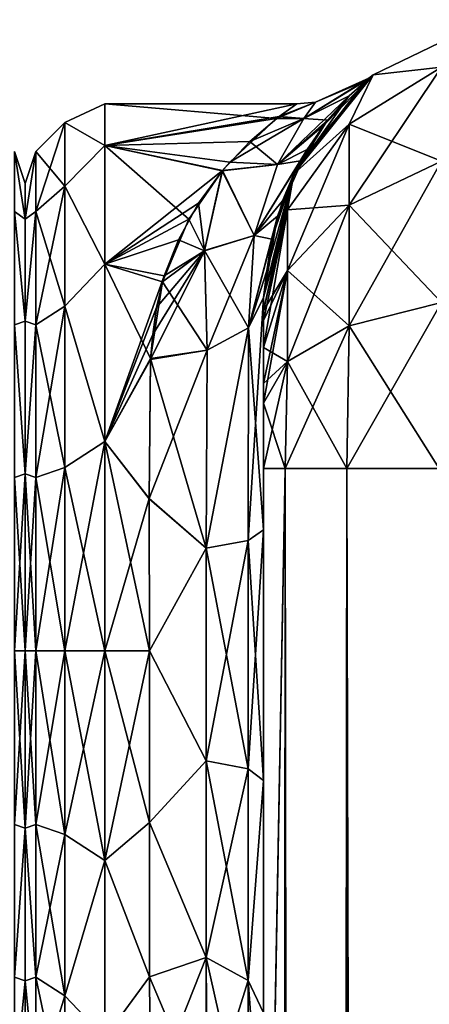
# Model space of a CAD drawing. Extents: x -23 to 470, y -2000 to 0.
# Tile 174 of 198: x 322 to 340, y -43 to 0. Entities that reach past the tile are written whole.
import ezdxf

# ---------------------------------------------------------------- set-up
doc = ezdxf.new("R2010")
doc.units = 0
doc.header["$LTSCALE"] = 64.718028
for name, color, linetype in [('495', 7, 'CONTINUOUS'), ('534', 7, 'CONTINUOUS'), ('535', 7, 'CONTINUOUS'), ('558', 7, 'CONTINUOUS'), ('562', 7, 'CONTINUOUS'), ('563', 7, 'CONTINUOUS'), ('564', 7, 'CONTINUOUS'), ('573', 7, 'CONTINUOUS'), ('574', 7, 'CONTINUOUS'), ('576', 7, 'CONTINUOUS'), ('577', 7, 'CONTINUOUS'), ('578', 7, 'CONTINUOUS'), ('584', 7, 'CONTINUOUS'), ('585', 7, 'CONTINUOUS'), ('586', 7, 'CONTINUOUS'), ('596', 7, 'CONTINUOUS'), ('597', 7, 'CONTINUOUS')]:
    doc.layers.add(name, color=color, linetype=linetype)

msp = doc.modelspace()

# ---------------------------------------------------------------- linework, layer by layer
at = {"layer": '495', "linetype": 'CONTINUOUS'}
for points in [[(322, -7.5, 0), (322, -9.067, 7.854), (322, -48.5, 0), (322, -7.5, 0)], [(322, -9.067, -7.855), (322, -7.5, 0), (322, -46.933, -7.854), (322, -9.067, -7.855)], [(322, -46.933, -7.854), (322, -7.5, 0), (322, -48.5, 0), (322, -46.933, -7.854)], [(322, -9.067, 7.854), (322, -13.536, 14.522), (322, -46.933, 7.855), (322, -9.067, 7.854)], [(322, -48.5, 0), (322, -9.067, 7.854), (322, -46.933, 7.855), (322, -48.5, 0)], [(322, -13.536, -14.522), (322, -9.067, -7.855), (322, -42.464, -14.522), (322, -13.536, -14.522)], [(322, -42.464, -14.522), (322, -9.067, -7.855), (322, -46.933, -7.854), (322, -42.464, -14.522)], [(322, -13.536, 14.522), (322, -20.235, 18.966), (322, -35.766, 18.966), (322, -13.536, 14.522)], [(322, -46.933, 7.855), (322, -13.536, 14.522), (322, -42.464, 14.522), (322, -46.933, 7.855)], [(322, -42.464, 14.522), (322, -13.536, 14.522), (322, -35.766, 18.966), (322, -42.464, 14.522)], [(322, -20.234, -18.966), (322, -13.536, -14.522), (322, -42.464, -14.522), (322, -20.234, -18.966)], [(322, -28, -20.5), (322, -20.234, -18.966), (322, -35.765, -18.966), (322, -28, -20.5)], [(322, -35.765, -18.966), (322, -20.234, -18.966), (322, -42.464, -14.522), (322, -35.765, -18.966)], [(322, -20.235, 18.966), (322, -28, 20.5), (322, -35.766, 18.966), (322, -20.235, 18.966)]]:
    msp.add_3dface(points, dxfattribs=at)
at = {"layer": '534', "linetype": 'CONTINUOUS'}
for points in [[(322, -9.067, 7.854), (322, -7.5, 0), (321.532, -6.09, 3.863), (322, -9.067, 7.854)], [(321.532, -8.732, 11.124), (322, -9.067, 7.854), (321.532, -6.09, 3.863), (321.532, -8.732, 11.124)], [(322, -7.5, 0), (322, -9.067, -7.855), (321.532, -6.09, -3.863), (322, -7.5, 0)], [(321.532, -6.09, 3.863), (322, -7.5, 0), (321.532, -6.09, -3.863), (321.532, -6.09, 3.863)], [(321.532, -6.09, -3.863), (322, -9.067, -7.855), (321.532, -8.732, -11.124), (321.532, -6.09, -3.863)], [(322, -13.536, 14.522), (322, -9.067, 7.854), (321.532, -8.732, 11.124), (322, -13.536, 14.522)], [(321.532, -13.699, 17.043), (322, -13.536, 14.522), (321.532, -8.732, 11.124), (321.532, -13.699, 17.043)], [(322, -9.067, -7.855), (322, -13.536, -14.522), (321.532, -8.732, -11.124), (322, -9.067, -7.855)], [(321.532, -8.732, -11.124), (322, -13.536, -14.522), (321.532, -13.699, -17.043), (321.532, -8.732, -11.124)], [(322, -20.235, 18.966), (322, -13.536, 14.522), (321.532, -13.699, 17.043), (322, -20.235, 18.966)], [(322, -13.536, -14.522), (322, -20.234, -18.966), (321.532, -13.699, -17.043), (322, -13.536, -14.522)], [(321.532, -20.391, 20.907), (322, -20.235, 18.966), (321.532, -13.699, 17.043), (321.532, -20.391, 20.907)], [(321.532, -13.699, -17.043), (322, -20.234, -18.966), (321.532, -20.391, -20.907), (321.532, -13.699, -17.043)], [(322, -20.234, -18.966), (322, -28, -20.5), (321.532, -20.391, -20.907), (322, -20.234, -18.966)], [(322, -28, 20.5), (322, -20.235, 18.966), (321.532, -28, 22.248), (322, -28, 20.5)], [(321.532, -28, 22.248), (322, -20.235, 18.966), (321.532, -20.391, 20.907), (321.532, -28, 22.248)], [(321.532, -20.391, -20.907), (322, -28, -20.5), (321.532, -28, -22.248), (321.532, -20.391, -20.907)]]:
    msp.add_3dface(points, dxfattribs=at)
at = {"layer": '535', "linetype": 'CONTINUOUS'}
for points in [[(322, -35.766, 18.966), (322, -28, 20.5), (321.532, -35.609, 20.907), (322, -35.766, 18.966)], [(322, -28, 20.5), (321.532, -28, 22.248), (321.532, -35.609, 20.907), (322, -28, 20.5)], [(322, -28, -20.5), (322, -35.765, -18.966), (321.532, -28, -22.248), (322, -28, -20.5)], [(321.532, -28, -22.248), (322, -35.765, -18.966), (321.532, -35.609, -20.907), (321.532, -28, -22.248)], [(321.532, -35.609, -20.907), (322, -35.765, -18.966), (321.532, -42.301, -17.043), (321.532, -35.609, -20.907)], [(321.532, -42.301, 17.043), (322, -35.766, 18.966), (321.532, -35.609, 20.907), (321.532, -42.301, 17.043)], [(322, -35.765, -18.966), (322, -42.464, -14.522), (321.532, -42.301, -17.043), (322, -35.765, -18.966)], [(322, -42.464, 14.522), (322, -35.766, 18.966), (321.532, -42.301, 17.043), (322, -42.464, 14.522)], [(321.532, -42.301, -17.043), (322, -42.464, -14.522), (321.532, -47.268, -11.124), (321.532, -42.301, -17.043)], [(321.532, -47.268, 11.124), (322, -42.464, 14.522), (321.532, -42.301, 17.043), (321.532, -47.268, 11.124)], [(322, -42.464, -14.522), (322, -46.933, -7.854), (321.532, -47.268, -11.124), (322, -42.464, -14.522)], [(322, -46.933, 7.855), (322, -42.464, 14.522), (321.532, -47.268, 11.124), (322, -46.933, 7.855)]]:
    msp.add_3dface(points, dxfattribs=at)
at = {"layer": '558', "linetype": 'CONTINUOUS'}
for points in [[(332.45, -12.5, 33.5), (332.45, -12.5, 24.51), (332.45, -22.687, 28.505), (332.45, -12.5, 33.5)], [(332.45, -13.067, 36.36), (332.45, -12.5, 33.5), (332.45, -58.637, 36.17), (332.45, -13.067, 36.36)], [(332.45, -58.637, 36.17), (332.45, -12.5, 33.5), (332.45, -54.041, 30.647), (332.45, -58.637, 36.17)], [(332.45, -54.041, 30.647), (332.45, -12.5, 33.5), (332.45, -22.687, 28.505), (332.45, -54.041, 30.647)], [(332.45, -58.638, -36.171), (332.45, -54.042, -30.648), (332.45, -12.5, -33.5), (332.45, -58.638, -36.171)], [(332.45, -12.5, -33.5), (332.45, -54.042, -30.648), (332.45, -22.687, -28.505), (332.45, -12.5, -33.5)], [(332.45, -13.067, -36.36), (332.45, -58.638, -36.171), (332.45, -12.5, -33.5), (332.45, -13.067, -36.36)], [(332.45, -12.5, -24.51), (332.45, -12.5, -33.5), (332.45, -22.687, -28.505), (332.45, -12.5, -24.51)], [(332.45, -13.5, 37.234), (332.45, -13.067, 36.36), (332.45, -64.865, 39.77), (332.45, -13.5, 37.234)], [(332.45, -64.865, 39.77), (332.45, -13.067, 36.36), (332.45, -58.637, 36.17), (332.45, -64.865, 39.77)], [(332.45, -13.5, -37.234), (332.45, -58.638, -36.171), (332.45, -13.067, -36.36), (332.45, -13.5, -37.234)], [(332.45, -14.695, 38.801), (332.45, -13.5, 37.234), (332.45, -64.865, 39.77), (332.45, -14.695, 38.801)], [(332.45, -14.695, -38.801), (332.45, -58.638, -36.171), (332.45, -13.5, -37.234), (332.45, -14.695, -38.801)], [(332.45, -16.266, 40), (332.45, -14.695, 38.801), (332.45, -64.865, 39.77), (332.45, -16.266, 40)], [(332.45, -64.865, -39.77), (332.45, -58.638, -36.171), (332.45, -14.695, -38.801), (332.45, -64.865, -39.77)], [(332.45, -16.266, -40), (332.45, -64.865, -39.77), (332.45, -14.695, -38.801), (332.45, -16.266, -40)], [(332.45, -17.135, 40.431), (332.45, -16.266, 40), (332.45, -71.85, 41), (332.45, -17.135, 40.431)], [(332.45, -71.85, 41), (332.45, -16.266, 40), (332.45, -64.865, 39.77), (332.45, -71.85, 41)], [(332.45, -17.135, -40.431), (332.45, -64.865, -39.77), (332.45, -16.266, -40), (332.45, -17.135, -40.431)], [(332.45, -20, 41), (332.45, -17.135, 40.431), (332.45, -71.85, 41), (332.45, -20, 41)], [(332.45, -20, -41), (332.45, -64.865, -39.77), (332.45, -17.135, -40.431), (332.45, -20, -41)], [(332.45, -71.85, -41), (332.45, -64.865, -39.77), (332.45, -20, -41), (332.45, -71.85, -41)], [(332.45, -33.687, 28.431), (332.45, -54.041, 30.647), (332.45, -22.687, 28.505), (332.45, -33.687, 28.431)], [(332.45, -22.687, -28.505), (332.45, -54.042, -30.648), (332.45, -33.687, -28.431), (332.45, -22.687, -28.505)], [(332.45, -43.868, 24.267), (332.45, -54.041, 30.647), (332.45, -33.687, 28.431), (332.45, -43.868, 24.267)], [(332.45, -54.042, -30.648), (332.45, -51.632, -23.883), (332.45, -33.687, -28.431), (332.45, -54.042, -30.648)], [(332.45, -33.687, -28.431), (332.45, -51.632, -23.883), (332.45, -43.869, -24.267), (332.45, -33.687, -28.431)]]:
    msp.add_3dface(points, dxfattribs=at)
at = {"layer": '562', "linetype": 'CONTINUOUS'}
for points in [[(322, -7.5, 0), (322, -9.067, -7.854), (322, -48.5, 0), (322, -7.5, 0)], [(322, -9.067, 7.855), (322, -7.5, 0), (322, -46.933, 7.854), (322, -9.067, 7.855)], [(322, -46.933, 7.854), (322, -7.5, 0), (322, -48.5, 0), (322, -46.933, 7.854)], [(322, -9.067, -7.854), (322, -13.536, -14.522), (322, -46.933, -7.855), (322, -9.067, -7.854)], [(322, -48.5, 0), (322, -9.067, -7.854), (322, -46.933, -7.855), (322, -48.5, 0)], [(322, -13.536, 14.522), (322, -9.067, 7.855), (322, -42.464, 14.522), (322, -13.536, 14.522)], [(322, -42.464, 14.522), (322, -9.067, 7.855), (322, -46.933, 7.854), (322, -42.464, 14.522)], [(322, -13.536, -14.522), (322, -20.235, -18.966), (322, -35.766, -18.966), (322, -13.536, -14.522)], [(322, -46.933, -7.855), (322, -13.536, -14.522), (322, -42.464, -14.522), (322, -46.933, -7.855)], [(322, -42.464, -14.522), (322, -13.536, -14.522), (322, -35.766, -18.966), (322, -42.464, -14.522)], [(322, -20.234, 18.966), (322, -13.536, 14.522), (322, -42.464, 14.522), (322, -20.234, 18.966)], [(322, -28, 20.5), (322, -20.234, 18.966), (322, -35.765, 18.966), (322, -28, 20.5)], [(322, -35.765, 18.966), (322, -20.234, 18.966), (322, -42.464, 14.522), (322, -35.765, 18.966)], [(322, -20.235, -18.966), (322, -28, -20.5), (322, -35.766, -18.966), (322, -20.235, -18.966)]]:
    msp.add_3dface(points, dxfattribs=at)
at = {"layer": '563', "linetype": 'CONTINUOUS'}
for points in [[(325.5, -4, 0), (325.5, -5.827, 9.184), (333.909, -4.004, 0.439), (325.5, -4, 0)], [(325.5, -5.827, -9.184), (325.5, -4, 0), (333.03, -4.646, -5.532), (325.5, -5.827, -9.184)], [(333.03, -4.646, -5.532), (325.5, -4, 0), (333.909, -4.004, 0.439), (333.03, -4.646, -5.532)], [(333.909, -4.004, 0.439), (325.5, -5.827, 9.184), (333.137, -4.564, 5.172), (333.909, -4.004, 0.439)], [(333.137, -4.564, 5.172), (325.5, -5.827, 9.184), (331.861, -5.654, 8.754), (333.137, -4.564, 5.172)], [(330.98, -6.56, -10.786), (325.5, -5.827, -9.184), (333.03, -4.646, -5.532), (330.98, -6.56, -10.786)], [(331.861, -5.654, 8.754), (325.5, -5.827, 9.184), (330.66, -6.93, 11.492), (331.861, -5.654, 8.754)], [(325.5, -5.827, 9.184), (325.5, -11.029, 16.971), (330.66, -6.93, 11.492), (325.5, -5.827, 9.184)], [(325.5, -11.029, -16.971), (325.5, -5.827, -9.184), (329.186, -9.058, -14.737), (325.5, -11.029, -16.971)], [(329.186, -9.058, -14.737), (325.5, -5.827, -9.184), (330.647, -6.948, -11.525), (329.186, -9.058, -14.737)], [(330.647, -6.948, -11.525), (325.5, -5.827, -9.184), (330.98, -6.56, -10.786), (330.647, -6.948, -11.525)], [(330.66, -6.93, 11.492), (325.5, -11.029, 16.971), (329.606, -8.361, 13.795), (330.66, -6.93, 11.492)], [(329.606, -8.361, 13.795), (325.5, -11.029, 16.971), (328.722, -9.962, 15.832), (329.606, -8.361, 13.795)], [(328.027, -11.811, -17.717), (325.5, -11.029, -16.971), (329.186, -9.058, -14.737), (328.027, -11.811, -17.717)], [(328.722, -9.962, 15.832), (325.5, -11.029, 16.971), (328.105, -11.553, 17.478), (328.722, -9.962, 15.832)], [(325.5, -11.029, 16.971), (325.5, -18.816, 22.173), (328.105, -11.553, 17.478), (325.5, -11.029, 16.971)], [(325.5, -18.816, -22.173), (325.5, -11.029, -16.971), (327.5, -15.179, -20.289), (325.5, -18.816, -22.173)], [(327.5, -15.179, -20.289), (325.5, -11.029, -16.971), (328.027, -11.811, -17.717), (327.5, -15.179, -20.289)], [(328.105, -11.553, 17.478), (325.5, -18.816, 22.173), (327.76, -12.934, 18.682), (328.105, -11.553, 17.478)], [(327.76, -12.934, 18.682), (325.5, -18.816, 22.173), (327.596, -14.117, 19.577), (327.76, -12.934, 18.682)], [(327.596, -14.117, 19.577), (325.5, -18.816, 22.173), (327.499, -15.223, 20.316), (327.596, -14.117, 19.577)], [(327.447, -21.322, -23.052), (325.5, -18.816, -22.173), (327.5, -15.179, -20.289), (327.447, -21.322, -23.052)], [(327.499, -15.223, 20.316), (325.5, -18.816, 22.173), (327.447, -21.313, 23.05), (327.499, -15.223, 20.316)], [(325.5, -18.816, 22.173), (325.5, -28, 24), (327.447, -21.313, 23.05), (325.5, -18.816, 22.173)], [(325.5, -28, -24), (325.5, -18.816, -22.173), (327.45, -28, -24), (325.5, -28, -24)], [(327.45, -28, -24), (325.5, -18.816, -22.173), (327.447, -21.322, -23.052), (327.45, -28, -24)], [(327.447, -21.313, 23.05), (325.5, -28, 24), (327.45, -28, 24), (327.447, -21.313, 23.05)]]:
    msp.add_3dface(points, dxfattribs=at)
at = {"layer": '564', "linetype": 'CONTINUOUS'}
for points in [[(327.45, -28, 24), (325.5, -28, 24), (325.5, -37.184, 22.173), (327.45, -28, 24)], [(325.5, -28, -24), (327.45, -28, -24), (327.45, -35.529, -22.789), (325.5, -28, -24)], [(325.5, -37.184, -22.173), (325.5, -28, -24), (327.45, -35.529, -22.789), (325.5, -37.184, -22.173)], [(327.45, -28, 24), (325.5, -37.184, 22.173), (327.45, -35.529, 22.789), (327.45, -28, 24)], [(327.45, -42.297, -19.277), (325.5, -37.184, -22.173), (327.45, -35.529, -22.789), (327.45, -42.297, -19.277)], [(327.45, -35.529, 22.789), (325.5, -37.184, 22.173), (327.45, -42.297, 19.277), (327.45, -35.529, 22.789)], [(325.5, -44.971, -16.971), (325.5, -37.184, -22.173), (327.45, -42.297, -19.277), (325.5, -44.971, -16.971)], [(325.5, -37.184, 22.173), (325.5, -44.971, 16.971), (327.45, -42.297, 19.277), (325.5, -37.184, 22.173)], [(327.5, -47.617, -13.826), (325.5, -44.971, -16.971), (327.45, -42.297, -19.277), (327.5, -47.617, -13.826)], [(327.45, -42.297, 19.277), (325.5, -44.971, 16.971), (327.5, -47.617, 13.826), (327.45, -42.297, 19.277)]]:
    msp.add_3dface(points, dxfattribs=at)
at = {"layer": '573', "linetype": 'CONTINUOUS'}
for points in [[(332.45, -20, 41), (332.45, -71.85, 41), (333.402, -1980, 45.784), (332.45, -20, 41)], [(332.45, -20, 41), (333.402, -1980, 45.784), (333.402, -20, 45.784), (332.45, -20, 41)], [(333.402, -1980, 45.784), (336.111, -1980, 49.839), (333.402, -20, 45.784), (333.402, -1980, 45.784)], [(333.402, -20, 45.784), (336.111, -1980, 49.839), (336.111, -20, 49.839), (333.402, -20, 45.784)], [(336.111, -1980, 49.839), (340.16, -1980, 52.546), (336.111, -20, 49.839), (336.111, -1980, 49.839)], [(336.111, -20, 49.839), (340.16, -1980, 52.546), (340.16, -20, 52.546), (336.111, -20, 49.839)]]:
    msp.add_3dface(points, dxfattribs=at)
at = {"layer": '574', "linetype": 'CONTINUOUS'}
for points in [[(332.45, -71.85, -41), (332.45, -20, -41), (333.402, -20, -45.784), (332.45, -71.85, -41)], [(332.45, -1928.15, -41), (332.45, -71.85, -41), (333.402, -20, -45.784), (332.45, -1928.15, -41)], [(332.45, -1980, -41), (332.45, -1928.15, -41), (333.402, -20, -45.784), (332.45, -1980, -41)], [(333.402, -1980, -45.784), (332.45, -1980, -41), (333.402, -20, -45.784), (333.402, -1980, -45.784)], [(336.111, -1980, -49.839), (333.402, -1980, -45.784), (336.111, -20, -49.839), (336.111, -1980, -49.839)], [(336.111, -20, -49.839), (333.402, -1980, -45.784), (333.402, -20, -45.784), (336.111, -20, -49.839)], [(340.16, -1980, -52.546), (336.111, -1980, -49.839), (340.16, -20, -52.546), (340.16, -1980, -52.546)], [(340.16, -20, -52.546), (336.111, -1980, -49.839), (336.111, -20, -49.839), (340.16, -20, -52.546)]]:
    msp.add_3dface(points, dxfattribs=at)
at = {"layer": '576', "linetype": 'CONTINUOUS'}
for points in [[(337.256, -2.727, -33.5), (342.268, -0.313, -33.5), (340.266, -2.396, -40.776), (337.256, -2.727, -33.5)], [(336.211, -4.9, -39.741), (337.256, -2.727, -33.5), (340.266, -2.396, -40.776), (336.211, -4.9, -39.741)], [(336.211, -4.9, -39.741), (340.266, -2.396, -40.776), (336.211, -8.442, -45.049), (336.211, -4.9, -39.741)], [(340.266, -2.396, -40.776), (340.266, -6.525, -46.964), (336.211, -8.442, -45.049), (340.266, -2.396, -40.776)], [(333.788, -7.076, -33.5), (337.256, -2.727, -33.5), (336.211, -4.9, -39.741), (333.788, -7.076, -33.5)], [(333.502, -8.648, -38.192), (333.788, -7.076, -33.5), (336.211, -4.9, -39.741), (333.502, -8.648, -38.192)], [(333.502, -8.648, -38.192), (336.211, -4.9, -39.741), (333.502, -11.311, -42.182), (333.502, -8.648, -38.192)], [(336.211, -4.9, -39.741), (336.211, -8.442, -45.049), (333.502, -11.311, -42.182), (336.211, -4.9, -39.741)], [(340.266, -12.71, -51.099), (336.211, -13.747, -48.595), (340.266, -6.525, -46.964), (340.266, -12.71, -51.099)], [(340.266, -6.525, -46.964), (336.211, -13.747, -48.595), (336.211, -8.442, -45.049), (340.266, -6.525, -46.964)], [(332.45, -13.067, -36.36), (332.45, -12.5, -33.5), (333.788, -7.076, -33.5), (332.45, -13.067, -36.36)], [(332.45, -13.067, -36.36), (333.788, -7.076, -33.5), (333.502, -8.648, -38.192), (332.45, -13.067, -36.36)], [(336.211, -13.747, -48.595), (333.502, -15.299, -44.849), (336.211, -8.442, -45.049), (336.211, -13.747, -48.595)], [(336.211, -8.442, -45.049), (333.502, -15.299, -44.849), (333.502, -11.311, -42.182), (336.211, -8.442, -45.049)], [(332.45, -14.695, -38.801), (332.45, -13.5, -37.234), (333.502, -8.648, -38.192), (332.45, -14.695, -38.801)], [(332.45, -14.695, -38.801), (333.502, -8.648, -38.192), (333.502, -11.311, -42.182), (332.45, -14.695, -38.801)], [(332.45, -13.5, -37.234), (332.45, -13.067, -36.36), (333.502, -8.648, -38.192), (332.45, -13.5, -37.234)], [(332.45, -17.135, -40.431), (332.45, -16.266, -40), (333.502, -11.311, -42.182), (332.45, -17.135, -40.431)], [(333.502, -15.299, -44.849), (332.45, -17.135, -40.431), (333.502, -11.311, -42.182), (333.502, -15.299, -44.849)], [(332.45, -16.266, -40), (332.45, -14.695, -38.801), (333.502, -11.311, -42.182), (332.45, -16.266, -40)], [(340.16, -20, -52.546), (336.111, -20, -49.839), (340.266, -12.71, -51.099), (340.16, -20, -52.546)], [(340.266, -12.71, -51.099), (336.111, -20, -49.839), (336.211, -13.747, -48.595), (340.266, -12.71, -51.099)], [(336.111, -20, -49.839), (333.402, -20, -45.784), (336.211, -13.747, -48.595), (336.111, -20, -49.839)], [(336.211, -13.747, -48.595), (333.402, -20, -45.784), (333.502, -15.299, -44.849), (336.211, -13.747, -48.595)], [(332.45, -20, -41), (332.45, -17.135, -40.431), (333.502, -15.299, -44.849), (332.45, -20, -41)], [(333.402, -20, -45.784), (332.45, -20, -41), (333.502, -15.299, -44.849), (333.402, -20, -45.784)]]:
    msp.add_3dface(points, dxfattribs=at)
at = {"layer": '577', "linetype": 'CONTINUOUS'}
for points in [[(342.268, -0.313, -33.5), (337.256, -2.727, -33.5), (342.268, -0.313, 33.5), (342.268, -0.313, -33.5)], [(342.268, -0.313, 33.5), (337.256, -2.727, -33.5), (337.256, -2.727, 33.5), (342.268, -0.313, 33.5)], [(337.256, -2.727, -33.5), (333.788, -7.076, -33.5), (336.934, -2.993, -3.307), (337.256, -2.727, -33.5)], [(337.256, -2.727, 33.5), (334.083, -6.502, 16.43), (333.788, -7.076, 33.5), (337.256, -2.727, 33.5)], [(336.934, -2.993, -3.307), (333.788, -7.076, -33.5), (336.217, -3.655, -7.973), (336.934, -2.993, -3.307)], [(335.07, -4.973, 12.771), (334.083, -6.502, 16.43), (337.256, -2.727, 33.5), (335.07, -4.973, 12.771)], [(336.217, -3.655, 7.968), (335.07, -4.973, 12.771), (337.256, -2.727, 33.5), (336.217, -3.655, 7.968)], [(337.08, -2.871, 1.119), (336.217, -3.655, 7.968), (337.256, -2.727, 33.5), (337.08, -2.871, 1.119)], [(337.08, -2.871, 1.119), (337.256, -2.727, -33.5), (336.934, -2.993, -3.307), (337.08, -2.871, 1.119)], [(337.256, -2.727, -33.5), (337.08, -2.871, 1.119), (337.256, -2.727, 33.5), (337.256, -2.727, -33.5)], [(336.217, -3.655, -7.973), (333.788, -7.076, -33.5), (335.266, -4.72, -12.02), (336.217, -3.655, -7.973)], [(335.266, -4.72, -12.02), (333.788, -7.076, -33.5), (334.37, -6.004, -15.366), (335.266, -4.72, -12.02)], [(334.37, -6.004, -15.366), (333.788, -7.076, -33.5), (333.069, -8.935, -20.523), (334.37, -6.004, -15.366)], [(334.083, -6.502, 16.43), (333.291, -8.261, 19.533), (333.788, -7.076, 33.5), (334.083, -6.502, 16.43)], [(332.45, -12.5, 24.51), (332.45, -12.5, 33.5), (333.788, -7.076, 33.5), (332.45, -12.5, 24.51)], [(332.605, -11.328, 23.392), (332.45, -12.5, 24.51), (333.788, -7.076, 33.5), (332.605, -11.328, 23.392)], [(333.788, -7.076, -33.5), (332.45, -12.5, -33.5), (333.069, -8.935, -20.523), (333.788, -7.076, -33.5)], [(332.815, -9.94, 21.836), (332.605, -11.328, 23.392), (333.788, -7.076, 33.5), (332.815, -9.94, 21.836)], [(333.291, -8.261, 19.533), (332.815, -9.94, 21.836), (333.788, -7.076, 33.5), (333.291, -8.261, 19.533)], [(332.45, -12.5, -33.5), (332.45, -12.5, -24.51), (333.069, -8.935, -20.523), (332.45, -12.5, -33.5)]]:
    msp.add_3dface(points, dxfattribs=at)
at = {"layer": '578', "linetype": 'CONTINUOUS'}
for points in [[(342.268, -0.313, 33.5), (337.256, -2.727, 33.5), (340.266, -2.396, 40.776), (342.268, -0.313, 33.5)], [(340.266, -2.396, 40.776), (337.256, -2.727, 33.5), (336.211, -4.9, 39.741), (340.266, -2.396, 40.776)], [(340.266, -2.396, 40.776), (336.211, -4.9, 39.741), (340.266, -6.525, 46.964), (340.266, -2.396, 40.776)], [(337.256, -2.727, 33.5), (333.788, -7.076, 33.5), (336.211, -4.9, 39.741), (337.256, -2.727, 33.5)], [(336.211, -4.9, 39.741), (333.788, -7.076, 33.5), (333.502, -8.648, 38.192), (336.211, -4.9, 39.741)], [(336.211, -4.9, 39.741), (333.502, -8.648, 38.192), (336.211, -8.442, 45.049), (336.211, -4.9, 39.741)], [(340.266, -6.525, 46.964), (336.211, -4.9, 39.741), (336.211, -8.442, 45.049), (340.266, -6.525, 46.964)], [(340.266, -12.71, 51.099), (340.266, -6.525, 46.964), (336.211, -8.442, 45.049), (340.266, -12.71, 51.099)], [(333.788, -7.076, 33.5), (332.45, -12.5, 33.5), (333.502, -8.648, 38.192), (333.788, -7.076, 33.5)], [(336.211, -13.747, 48.595), (336.211, -8.442, 45.049), (333.502, -11.311, 42.182), (336.211, -13.747, 48.595)], [(336.211, -8.442, 45.049), (333.502, -8.648, 38.192), (333.502, -11.311, 42.182), (336.211, -8.442, 45.049)], [(336.211, -13.747, 48.595), (340.266, -12.71, 51.099), (336.211, -8.442, 45.049), (336.211, -13.747, 48.595)], [(332.45, -12.5, 33.5), (332.45, -13.067, 36.36), (333.502, -8.648, 38.192), (332.45, -12.5, 33.5)], [(333.502, -8.648, 38.192), (332.45, -13.067, 36.36), (333.502, -11.311, 42.182), (333.502, -8.648, 38.192)], [(332.45, -13.067, 36.36), (332.45, -13.5, 37.234), (333.502, -11.311, 42.182), (332.45, -13.067, 36.36)], [(332.45, -13.5, 37.234), (332.45, -14.695, 38.801), (333.502, -11.311, 42.182), (332.45, -13.5, 37.234)], [(332.45, -14.695, 38.801), (333.502, -15.299, 44.849), (333.502, -11.311, 42.182), (332.45, -14.695, 38.801)], [(333.502, -15.299, 44.849), (336.211, -13.747, 48.595), (333.502, -11.311, 42.182), (333.502, -15.299, 44.849)], [(336.211, -13.747, 48.595), (340.16, -20, 52.546), (340.266, -12.71, 51.099), (336.211, -13.747, 48.595)], [(333.502, -15.299, 44.849), (336.111, -20, 49.839), (336.211, -13.747, 48.595), (333.502, -15.299, 44.849)], [(336.111, -20, 49.839), (340.16, -20, 52.546), (336.211, -13.747, 48.595), (336.111, -20, 49.839)], [(332.45, -14.695, 38.801), (332.45, -16.266, 40), (333.502, -15.299, 44.849), (332.45, -14.695, 38.801)], [(332.45, -16.266, 40), (332.45, -17.135, 40.431), (333.502, -15.299, 44.849), (332.45, -16.266, 40)], [(332.45, -17.135, 40.431), (333.402, -20, 45.784), (333.502, -15.299, 44.849), (332.45, -17.135, 40.431)], [(333.402, -20, 45.784), (336.111, -20, 49.839), (333.502, -15.299, 44.849), (333.402, -20, 45.784)], [(332.45, -17.135, 40.431), (332.45, -20, 41), (333.402, -20, 45.784), (332.45, -17.135, 40.431)]]:
    msp.add_3dface(points, dxfattribs=at)
at = {"layer": '584', "linetype": 'CONTINUOUS'}
for points in [[(332.45, -12.5, -24.51), (332.45, -22.687, -28.505), (331.793, -13.825, -22.416), (332.45, -12.5, -24.51)], [(331.793, -13.825, -22.416), (331.781, -23.159, -26.055), (329.947, -23.494, -24.253), (331.793, -13.825, -22.416)], [(329.985, -14.803, -20.868), (331.793, -13.825, -22.416), (329.947, -23.494, -24.253), (329.985, -14.803, -20.868)], [(331.793, -13.825, -22.416), (332.45, -22.687, -28.505), (331.781, -23.159, -26.055), (331.793, -13.825, -22.416)], [(327.5, -15.179, -20.289), (329.985, -14.803, -20.868), (329.947, -23.494, -24.253), (327.5, -15.179, -20.289)], [(327.447, -21.322, -23.052), (327.5, -15.179, -20.289), (329.947, -23.494, -24.253), (327.447, -21.322, -23.052)], [(327.45, -28, -24), (327.447, -21.322, -23.052), (329.947, -23.494, -24.253), (327.45, -28, -24)], [(332.45, -22.687, -28.505), (332.45, -33.687, -28.431), (331.781, -23.159, -26.055), (332.45, -22.687, -28.505)], [(331.781, -23.159, -26.055), (331.781, -33.173, -25.991), (329.947, -23.494, -24.253), (331.781, -23.159, -26.055)], [(331.781, -23.159, -26.055), (332.45, -33.687, -28.431), (331.781, -33.173, -25.991), (331.781, -23.159, -26.055)], [(327.45, -28, -24), (329.947, -23.494, -24.253), (329.947, -32.816, -24.194), (327.45, -28, -24)], [(329.947, -23.494, -24.253), (331.781, -33.173, -25.991), (329.947, -32.816, -24.194), (329.947, -23.494, -24.253)], [(327.45, -35.529, -22.789), (327.45, -28, -24), (329.947, -32.816, -24.194), (327.45, -35.529, -22.789)], [(327.45, -35.529, -22.789), (329.947, -32.816, -24.194), (329.947, -41.45, -20.679), (327.45, -35.529, -22.789)], [(331.781, -33.173, -25.991), (331.781, -42.449, -22.215), (329.947, -32.816, -24.194), (331.781, -33.173, -25.991)], [(329.947, -32.816, -24.194), (331.781, -42.449, -22.215), (329.947, -41.45, -20.679), (329.947, -32.816, -24.194)], [(331.781, -33.173, -25.991), (332.45, -33.687, -28.431), (331.781, -42.449, -22.215), (331.781, -33.173, -25.991)], [(332.45, -33.687, -28.431), (332.45, -43.869, -24.267), (331.781, -42.449, -22.215), (332.45, -33.687, -28.431)], [(327.45, -42.297, -19.277), (327.45, -35.529, -22.789), (329.947, -41.45, -20.679), (327.45, -42.297, -19.277)], [(327.45, -42.297, -19.277), (329.947, -41.45, -20.679), (329.947, -48.163, -14.211), (327.45, -42.297, -19.277)], [(331.781, -42.449, -22.215), (331.781, -49.661, -15.267), (329.947, -41.45, -20.679), (331.781, -42.449, -22.215)], [(329.947, -41.45, -20.679), (331.781, -49.661, -15.267), (329.947, -48.163, -14.211), (329.947, -41.45, -20.679)], [(327.5, -47.617, -13.826), (327.45, -42.297, -19.277), (329.947, -48.163, -14.211), (327.5, -47.617, -13.826)], [(332.45, -43.869, -24.267), (332.45, -51.703, -16.708), (331.781, -42.449, -22.215), (332.45, -43.869, -24.267)], [(331.781, -42.449, -22.215), (332.45, -51.703, -16.708), (331.781, -49.661, -15.267), (331.781, -42.449, -22.215)]]:
    msp.add_3dface(points, dxfattribs=at)
at = {"layer": '585', "linetype": 'CONTINUOUS'}
for points in [[(336.217, -3.655, 7.968), (337.08, -2.871, 1.119), (334.221, -4.647, 6.308), (336.217, -3.655, 7.968)], [(334.221, -4.647, 6.308), (337.08, -2.871, 1.119), (334.741, -3.931, 0.004), (334.221, -4.647, 6.308)], [(336.934, -2.993, -3.307), (336.217, -3.655, -7.973), (334.222, -4.645, -6.303), (336.934, -2.993, -3.307)], [(334.741, -3.931, 0.004), (336.934, -2.993, -3.307), (334.222, -4.645, -6.303), (334.741, -3.931, 0.004)], [(337.08, -2.871, 1.119), (336.934, -2.993, -3.307), (334.741, -3.931, 0.004), (337.08, -2.871, 1.119)], [(335.07, -4.973, 12.771), (336.217, -3.655, 7.968), (333.062, -6.661, 12.378), (335.07, -4.973, 12.771)], [(333.062, -6.661, 12.378), (336.217, -3.655, 7.968), (334.221, -4.647, 6.308), (333.062, -6.661, 12.378)], [(336.217, -3.655, -7.973), (335.266, -4.72, -12.02), (334.222, -4.645, -6.303), (336.217, -3.655, -7.973)], [(333.03, -4.646, -5.532), (333.909, -4.004, 0.439), (334.741, -3.931, 0.004), (333.03, -4.646, -5.532)], [(333.03, -4.646, -5.532), (334.741, -3.931, 0.004), (334.222, -4.645, -6.303), (333.03, -4.646, -5.532)], [(333.909, -4.004, 0.439), (333.137, -4.564, 5.172), (334.741, -3.931, 0.004), (333.909, -4.004, 0.439)], [(333.137, -4.564, 5.172), (334.221, -4.647, 6.308), (334.741, -3.931, 0.004), (333.137, -4.564, 5.172)], [(330.98, -6.56, -10.786), (333.03, -4.646, -5.532), (334.222, -4.645, -6.303), (330.98, -6.56, -10.786)], [(330.98, -6.56, -10.786), (334.222, -4.645, -6.303), (333.063, -6.66, -12.374), (330.98, -6.56, -10.786)], [(333.137, -4.564, 5.172), (331.861, -5.654, 8.754), (334.221, -4.647, 6.308), (333.137, -4.564, 5.172)], [(331.861, -5.654, 8.754), (333.062, -6.661, 12.378), (334.221, -4.647, 6.308), (331.861, -5.654, 8.754)], [(334.222, -4.645, -6.303), (335.266, -4.72, -12.02), (333.063, -6.66, -12.374), (334.222, -4.645, -6.303)], [(335.266, -4.72, -12.02), (334.37, -6.004, -15.366), (333.063, -6.66, -12.374), (335.266, -4.72, -12.02)], [(334.083, -6.502, 16.43), (335.07, -4.973, 12.771), (333.062, -6.661, 12.378), (334.083, -6.502, 16.43)], [(331.861, -5.654, 8.754), (330.66, -6.93, 11.492), (333.062, -6.661, 12.378), (331.861, -5.654, 8.754)], [(334.37, -6.004, -15.366), (333.069, -8.935, -20.523), (332.04, -9.782, -17.877), (334.37, -6.004, -15.366)], [(333.063, -6.66, -12.374), (334.37, -6.004, -15.366), (332.04, -9.782, -17.877), (333.063, -6.66, -12.374)], [(330.647, -6.948, -11.525), (330.98, -6.56, -10.786), (333.063, -6.66, -12.374), (330.647, -6.948, -11.525)], [(330.647, -6.948, -11.525), (333.063, -6.66, -12.374), (332.04, -9.782, -17.877), (330.647, -6.948, -11.525)], [(330.66, -6.93, 11.492), (332.04, -9.783, 17.879), (333.062, -6.661, 12.378), (330.66, -6.93, 11.492)], [(333.291, -8.261, 19.533), (334.083, -6.502, 16.43), (332.04, -9.783, 17.879), (333.291, -8.261, 19.533)], [(332.04, -9.783, 17.879), (334.083, -6.502, 16.43), (333.062, -6.661, 12.378), (332.04, -9.783, 17.879)], [(329.186, -9.058, -14.737), (330.647, -6.948, -11.525), (329.871, -10.442, -16.644), (329.186, -9.058, -14.737)], [(330.66, -6.93, 11.492), (329.606, -8.361, 13.795), (329.87, -10.45, 16.653), (330.66, -6.93, 11.492)], [(332.04, -9.783, 17.879), (330.66, -6.93, 11.492), (329.87, -10.45, 16.653), (332.04, -9.783, 17.879)], [(330.647, -6.948, -11.525), (332.04, -9.782, -17.877), (329.871, -10.442, -16.644), (330.647, -6.948, -11.525)], [(329.606, -8.361, 13.795), (328.722, -9.962, 15.832), (329.87, -10.45, 16.653), (329.606, -8.361, 13.795)], [(332.815, -9.94, 21.836), (333.291, -8.261, 19.533), (332.04, -9.783, 17.879), (332.815, -9.94, 21.836)], [(328.027, -11.811, -17.717), (329.186, -9.058, -14.737), (329.871, -10.442, -16.644), (328.027, -11.811, -17.717)], [(333.069, -8.935, -20.523), (332.45, -12.5, -24.51), (331.793, -13.825, -22.416), (333.069, -8.935, -20.523)], [(333.069, -8.935, -20.523), (331.793, -13.825, -22.416), (332.04, -9.782, -17.877), (333.069, -8.935, -20.523)], [(329.985, -14.803, 20.868), (332.04, -9.783, 17.879), (329.87, -10.45, 16.653), (329.985, -14.803, 20.868)], [(332.04, -9.782, -17.877), (331.793, -13.825, -22.416), (329.871, -10.442, -16.644), (332.04, -9.782, -17.877)], [(331.793, -13.825, 22.415), (332.04, -9.783, 17.879), (329.985, -14.803, 20.868), (331.793, -13.825, 22.415)], [(331.793, -13.825, 22.415), (332.815, -9.94, 21.836), (332.04, -9.783, 17.879), (331.793, -13.825, 22.415)], [(328.722, -9.962, 15.832), (328.105, -11.553, 17.478), (329.87, -10.45, 16.653), (328.722, -9.962, 15.832)], [(332.605, -11.328, 23.392), (332.815, -9.94, 21.836), (331.793, -13.825, 22.415), (332.605, -11.328, 23.392)], [(327.596, -14.117, 19.577), (327.499, -15.223, 20.316), (329.87, -10.45, 16.653), (327.596, -14.117, 19.577)], [(329.87, -10.45, 16.653), (327.499, -15.223, 20.316), (329.985, -14.803, 20.868), (329.87, -10.45, 16.653)], [(327.76, -12.934, 18.682), (327.596, -14.117, 19.577), (329.87, -10.45, 16.653), (327.76, -12.934, 18.682)], [(328.105, -11.553, 17.478), (327.76, -12.934, 18.682), (329.87, -10.45, 16.653), (328.105, -11.553, 17.478)], [(329.985, -14.803, -20.868), (328.027, -11.811, -17.717), (329.871, -10.442, -16.644), (329.985, -14.803, -20.868)], [(331.793, -13.825, -22.416), (329.985, -14.803, -20.868), (329.871, -10.442, -16.644), (331.793, -13.825, -22.416)], [(332.45, -12.5, 24.51), (332.605, -11.328, 23.392), (331.793, -13.825, 22.415), (332.45, -12.5, 24.51)], [(327.5, -15.179, -20.289), (328.027, -11.811, -17.717), (329.985, -14.803, -20.868), (327.5, -15.179, -20.289)]]:
    msp.add_3dface(points, dxfattribs=at)
at = {"layer": '586', "linetype": 'CONTINUOUS'}
for points in [[(332.45, -22.687, 28.505), (332.45, -12.5, 24.51), (331.781, -23.159, 26.055), (332.45, -22.687, 28.505)], [(332.45, -12.5, 24.51), (331.793, -13.825, 22.415), (331.781, -23.159, 26.055), (332.45, -12.5, 24.51)], [(331.793, -13.825, 22.415), (329.985, -14.803, 20.868), (329.947, -23.493, 24.253), (331.793, -13.825, 22.415)], [(331.781, -23.159, 26.055), (331.793, -13.825, 22.415), (329.947, -23.493, 24.253), (331.781, -23.159, 26.055)], [(327.499, -15.223, 20.316), (327.447, -21.313, 23.05), (329.985, -14.803, 20.868), (327.499, -15.223, 20.316)], [(329.985, -14.803, 20.868), (327.447, -21.313, 23.05), (329.947, -23.493, 24.253), (329.985, -14.803, 20.868)], [(327.447, -21.313, 23.05), (327.45, -28, 24), (329.947, -23.493, 24.253), (327.447, -21.313, 23.05)], [(332.45, -33.687, 28.431), (332.45, -22.687, 28.505), (331.781, -33.173, 25.991), (332.45, -33.687, 28.431)], [(331.781, -33.173, 25.991), (332.45, -22.687, 28.505), (331.781, -23.159, 26.055), (331.781, -33.173, 25.991)], [(331.781, -33.173, 25.991), (331.781, -23.159, 26.055), (329.947, -32.815, 24.194), (331.781, -33.173, 25.991)], [(329.947, -32.815, 24.194), (331.781, -23.159, 26.055), (329.947, -23.493, 24.253), (329.947, -32.815, 24.194)], [(327.45, -28, 24), (329.947, -32.815, 24.194), (329.947, -23.493, 24.253), (327.45, -28, 24)], [(327.45, -28, 24), (327.45, -35.529, 22.789), (329.947, -32.815, 24.194), (327.45, -28, 24)], [(327.45, -35.529, 22.789), (329.947, -41.45, 20.679), (329.947, -32.815, 24.194), (327.45, -35.529, 22.789)], [(329.947, -41.45, 20.679), (331.781, -33.173, 25.991), (329.947, -32.815, 24.194), (329.947, -41.45, 20.679)], [(331.781, -42.449, 22.215), (331.781, -33.173, 25.991), (329.947, -41.45, 20.679), (331.781, -42.449, 22.215)], [(331.781, -42.449, 22.215), (332.45, -33.687, 28.431), (331.781, -33.173, 25.991), (331.781, -42.449, 22.215)], [(332.45, -43.868, 24.267), (332.45, -33.687, 28.431), (331.781, -42.449, 22.215), (332.45, -43.868, 24.267)], [(327.45, -35.529, 22.789), (327.45, -42.297, 19.277), (329.947, -41.45, 20.679), (327.45, -35.529, 22.789)], [(327.45, -42.297, 19.277), (327.5, -47.617, 13.826), (329.947, -41.45, 20.679), (327.45, -42.297, 19.277)], [(327.5, -47.617, 13.826), (329.979, -48.178, 14.222), (329.947, -41.45, 20.679), (327.5, -47.617, 13.826)], [(329.979, -48.178, 14.222), (331.781, -42.449, 22.215), (329.947, -41.45, 20.679), (329.979, -48.178, 14.222)], [(331.781, -49.661, 15.267), (331.781, -42.449, 22.215), (329.979, -48.178, 14.222), (331.781, -49.661, 15.267)], [(331.781, -49.661, 15.267), (332.45, -43.868, 24.267), (331.781, -42.449, 22.215), (331.781, -49.661, 15.267)]]:
    msp.add_3dface(points, dxfattribs=at)
at = {"layer": '596', "linetype": 'CONTINUOUS'}
for points in [[(325.5, -5.827, 9.184), (325.5, -4, 0), (323.75, -4.826, 4.086), (325.5, -5.827, 9.184)], [(325.5, -4, 0), (325.5, -5.827, -9.184), (323.75, -4.826, -4.086), (325.5, -4, 0)], [(325.5, -4, 0), (323.75, -4.826, -4.086), (323.75, -4.826, 4.086), (325.5, -4, 0)], [(322.468, -6.09, -3.863), (322.468, -6.09, 3.863), (323.75, -4.826, -4.086), (322.468, -6.09, -3.863)], [(323.75, -7.621, -11.766), (322.468, -6.09, -3.863), (323.75, -4.826, -4.086), (323.75, -7.621, -11.766)], [(322.468, -6.09, 3.863), (322.468, -8.732, 11.124), (323.75, -4.826, 4.086), (322.468, -6.09, 3.863)], [(323.75, -4.826, -4.086), (322.468, -6.09, 3.863), (323.75, -4.826, 4.086), (323.75, -4.826, -4.086)], [(323.75, -4.826, 4.086), (322.468, -8.732, 11.124), (323.75, -7.621, 11.766), (323.75, -4.826, 4.086)], [(325.5, -5.827, 9.184), (323.75, -4.826, 4.086), (323.75, -7.621, 11.766), (325.5, -5.827, 9.184)], [(325.5, -5.827, -9.184), (323.75, -7.621, -11.766), (323.75, -4.826, -4.086), (325.5, -5.827, -9.184)], [(325.5, -11.029, 16.971), (325.5, -5.827, 9.184), (323.75, -7.621, 11.766), (325.5, -11.029, 16.971)], [(325.5, -5.827, -9.184), (325.5, -11.029, -16.971), (323.75, -7.621, -11.766), (325.5, -5.827, -9.184)], [(322, -9.067, -7.854), (322, -7.5, 0), (322.468, -6.09, -3.863), (322, -9.067, -7.854)], [(322.468, -8.732, -11.124), (322, -9.067, -7.854), (322.468, -6.09, -3.863), (322.468, -8.732, -11.124)], [(322, -7.5, 0), (322, -9.067, 7.855), (322.468, -6.09, 3.863), (322, -7.5, 0)], [(322.468, -6.09, -3.863), (322, -7.5, 0), (322.468, -6.09, 3.863), (322.468, -6.09, -3.863)], [(322.468, -6.09, 3.863), (322, -9.067, 7.855), (322.468, -8.732, 11.124), (322.468, -6.09, 3.863)], [(322.468, -8.732, -11.124), (322.468, -6.09, -3.863), (323.75, -7.621, -11.766), (322.468, -8.732, -11.124)], [(323.75, -12.875, -18.026), (322.468, -8.732, -11.124), (323.75, -7.621, -11.766), (323.75, -12.875, -18.026)], [(322.468, -8.732, 11.124), (322.468, -13.699, 17.043), (323.75, -7.621, 11.766), (322.468, -8.732, 11.124)], [(323.75, -7.621, 11.766), (322.468, -13.699, 17.043), (323.75, -12.875, 18.026), (323.75, -7.621, 11.766)], [(325.5, -11.029, 16.971), (323.75, -7.621, 11.766), (323.75, -12.875, 18.026), (325.5, -11.029, 16.971)], [(325.5, -11.029, -16.971), (323.75, -12.875, -18.026), (323.75, -7.621, -11.766), (325.5, -11.029, -16.971)], [(322, -13.536, -14.522), (322, -9.067, -7.854), (322.468, -8.732, -11.124), (322, -13.536, -14.522)], [(322.468, -13.699, -17.043), (322, -13.536, -14.522), (322.468, -8.732, -11.124), (322.468, -13.699, -17.043)], [(322, -9.067, 7.855), (322, -13.536, 14.522), (322.468, -8.732, 11.124), (322, -9.067, 7.855)], [(322.468, -8.732, 11.124), (322, -13.536, 14.522), (322.468, -13.699, 17.043), (322.468, -8.732, 11.124)], [(322.468, -13.699, -17.043), (322.468, -8.732, -11.124), (323.75, -12.875, -18.026), (322.468, -13.699, -17.043)], [(325.5, -18.816, 22.173), (325.5, -11.029, 16.971), (323.75, -12.875, 18.026), (325.5, -18.816, 22.173)], [(325.5, -11.029, -16.971), (325.5, -18.816, -22.173), (323.75, -12.875, -18.026), (325.5, -11.029, -16.971)], [(323.75, -19.952, -22.112), (322.468, -13.699, -17.043), (323.75, -12.875, -18.026), (323.75, -19.952, -22.112)], [(322.468, -13.699, 17.043), (322.468, -20.391, 20.907), (323.75, -12.875, 18.026), (322.468, -13.699, 17.043)], [(323.75, -12.875, 18.026), (322.468, -20.391, 20.907), (323.75, -19.952, 22.112), (323.75, -12.875, 18.026)], [(325.5, -18.816, 22.173), (323.75, -12.875, 18.026), (323.75, -19.952, 22.112), (325.5, -18.816, 22.173)], [(325.5, -18.816, -22.173), (323.75, -19.952, -22.112), (323.75, -12.875, -18.026), (325.5, -18.816, -22.173)], [(322, -20.235, -18.966), (322, -13.536, -14.522), (322.468, -13.699, -17.043), (322, -20.235, -18.966)], [(322, -13.536, 14.522), (322, -20.234, 18.966), (322.468, -13.699, 17.043), (322, -13.536, 14.522)], [(322.468, -20.391, -20.907), (322, -20.235, -18.966), (322.468, -13.699, -17.043), (322.468, -20.391, -20.907)], [(322.468, -13.699, 17.043), (322, -20.234, 18.966), (322.468, -20.391, 20.907), (322.468, -13.699, 17.043)], [(322.468, -20.391, -20.907), (322.468, -13.699, -17.043), (323.75, -19.952, -22.112), (322.468, -20.391, -20.907)], [(325.5, -28, 24), (325.5, -18.816, 22.173), (323.75, -28, 23.531), (325.5, -28, 24)], [(325.5, -18.816, 22.173), (323.75, -19.952, 22.112), (323.75, -28, 23.531), (325.5, -18.816, 22.173)], [(325.5, -18.816, -22.173), (325.5, -28, -24), (323.75, -19.952, -22.112), (325.5, -18.816, -22.173)], [(322, -20.234, 18.966), (322, -28, 20.5), (322.468, -20.391, 20.907), (322, -20.234, 18.966)], [(322, -28, -20.5), (322, -20.235, -18.966), (322.468, -28, -22.248), (322, -28, -20.5)], [(322.468, -28, -22.248), (322, -20.235, -18.966), (322.468, -20.391, -20.907), (322.468, -28, -22.248)], [(323.75, -28, -23.531), (322.468, -20.391, -20.907), (323.75, -19.952, -22.112), (323.75, -28, -23.531)], [(322.468, -20.391, 20.907), (322.468, -28, 22.248), (323.75, -19.952, 22.112), (322.468, -20.391, 20.907)], [(323.75, -19.952, 22.112), (322.468, -28, 22.248), (323.75, -28, 23.531), (323.75, -19.952, 22.112)], [(325.5, -28, -24), (323.75, -28, -23.531), (323.75, -19.952, -22.112), (325.5, -28, -24)], [(322.468, -20.391, 20.907), (322, -28, 20.5), (322.468, -28, 22.248), (322.468, -20.391, 20.907)], [(322.468, -28, -22.248), (322.468, -20.391, -20.907), (323.75, -28, -23.531), (322.468, -28, -22.248)]]:
    msp.add_3dface(points, dxfattribs=at)
at = {"layer": '597', "linetype": 'CONTINUOUS'}
for points in [[(322, -35.766, -18.966), (322, -28, -20.5), (322.468, -35.609, -20.907), (322, -35.766, -18.966)], [(322, -28, -20.5), (322.468, -28, -22.248), (322.468, -35.609, -20.907), (322, -28, -20.5)], [(322, -28, 20.5), (322, -35.765, 18.966), (322.468, -28, 22.248), (322, -28, 20.5)], [(322.468, -28, 22.248), (322, -35.765, 18.966), (322.468, -35.609, 20.907), (322.468, -28, 22.248)], [(322.468, -28, -22.248), (323.75, -28, -23.531), (323.75, -36.048, -22.112), (322.468, -28, -22.248)], [(322.468, -35.609, -20.907), (322.468, -28, -22.248), (323.75, -36.048, -22.112), (322.468, -35.609, -20.907)], [(323.75, -28, 23.531), (322.468, -28, 22.248), (322.468, -35.609, 20.907), (323.75, -28, 23.531)], [(323.75, -28, 23.531), (322.468, -35.609, 20.907), (323.75, -36.048, 22.112), (323.75, -28, 23.531)], [(325.5, -37.184, 22.173), (325.5, -28, 24), (323.75, -36.048, 22.112), (325.5, -37.184, 22.173)], [(325.5, -28, 24), (323.75, -28, 23.531), (323.75, -36.048, 22.112), (325.5, -28, 24)], [(325.5, -28, -24), (325.5, -37.184, -22.173), (323.75, -28, -23.531), (325.5, -28, -24)], [(323.75, -28, -23.531), (325.5, -37.184, -22.173), (323.75, -36.048, -22.112), (323.75, -28, -23.531)], [(322.468, -35.609, 20.907), (322, -35.765, 18.966), (322.468, -42.301, 17.043), (322.468, -35.609, 20.907)], [(322.468, -42.301, -17.043), (322, -35.766, -18.966), (322.468, -35.609, -20.907), (322.468, -42.301, -17.043)], [(322, -35.765, 18.966), (322, -42.464, 14.522), (322.468, -42.301, 17.043), (322, -35.765, 18.966)], [(322, -42.464, -14.522), (322, -35.766, -18.966), (322.468, -42.301, -17.043), (322, -42.464, -14.522)], [(322.468, -35.609, 20.907), (322.468, -42.301, 17.043), (323.75, -36.048, 22.112), (322.468, -35.609, 20.907)], [(322.468, -42.301, -17.043), (322.468, -35.609, -20.907), (323.75, -43.125, -18.026), (322.468, -42.301, -17.043)], [(323.75, -43.125, -18.026), (322.468, -35.609, -20.907), (323.75, -36.048, -22.112), (323.75, -43.125, -18.026)], [(323.75, -36.048, 22.112), (322.468, -42.301, 17.043), (323.75, -43.125, 18.026), (323.75, -36.048, 22.112)], [(325.5, -37.184, -22.173), (323.75, -43.125, -18.026), (323.75, -36.048, -22.112), (325.5, -37.184, -22.173)], [(325.5, -37.184, 22.173), (323.75, -36.048, 22.112), (323.75, -43.125, 18.026), (325.5, -37.184, 22.173)], [(325.5, -37.184, -22.173), (325.5, -44.971, -16.971), (323.75, -43.125, -18.026), (325.5, -37.184, -22.173)], [(325.5, -44.971, 16.971), (325.5, -37.184, 22.173), (323.75, -43.125, 18.026), (325.5, -44.971, 16.971)], [(322.468, -42.301, 17.043), (322, -42.464, 14.522), (322.468, -47.268, 11.124), (322.468, -42.301, 17.043)], [(322.468, -47.268, -11.124), (322, -42.464, -14.522), (322.468, -42.301, -17.043), (322.468, -47.268, -11.124)], [(322.468, -42.301, 17.043), (322.468, -47.268, 11.124), (323.75, -43.125, 18.026), (322.468, -42.301, 17.043)], [(322.468, -47.268, -11.124), (322.468, -42.301, -17.043), (323.75, -48.379, -11.766), (322.468, -47.268, -11.124)], [(323.75, -48.379, -11.766), (322.468, -42.301, -17.043), (323.75, -43.125, -18.026), (323.75, -48.379, -11.766)], [(322, -42.464, 14.522), (322, -46.933, 7.854), (322.468, -47.268, 11.124), (322, -42.464, 14.522)], [(322, -46.933, -7.855), (322, -42.464, -14.522), (322.468, -47.268, -11.124), (322, -46.933, -7.855)], [(323.75, -43.125, 18.026), (322.468, -47.268, 11.124), (323.75, -48.379, 11.766), (323.75, -43.125, 18.026)], [(325.5, -44.971, -16.971), (323.75, -48.379, -11.766), (323.75, -43.125, -18.026), (325.5, -44.971, -16.971)], [(325.5, -44.971, 16.971), (323.75, -43.125, 18.026), (323.75, -48.379, 11.766), (325.5, -44.971, 16.971)]]:
    msp.add_3dface(points, dxfattribs=at)

doc.saveas('drawing.dxf')
